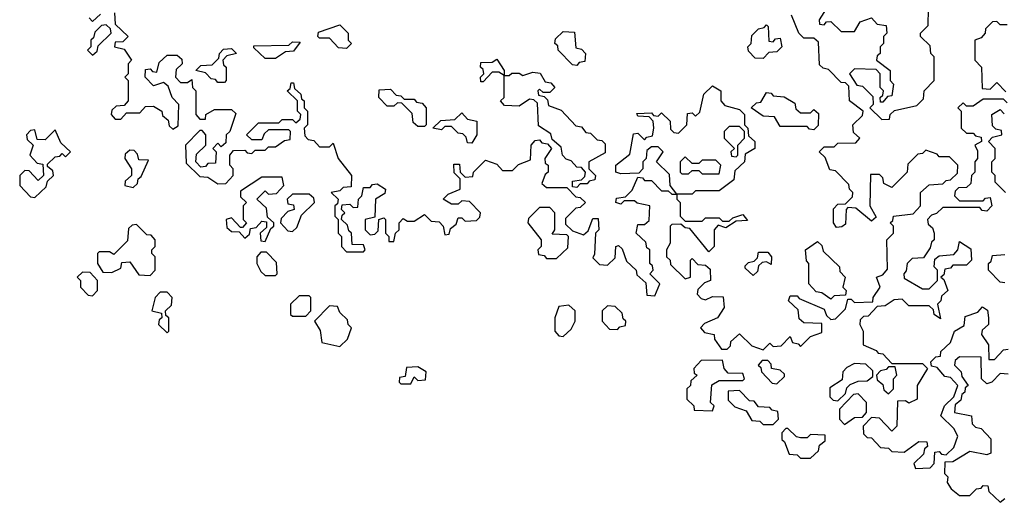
# Model space of a CAD drawing. Extents: x 2737311 to 2867920, y 875798 to 1012690.
# Tile 65 of 79: x 2798730 to 2801637, y 968280 to 969705. Entities that reach past the tile are written whole.
import ezdxf

# ---------------------------------------------------------------- set-up
doc = ezdxf.new("R2010")
doc.units = 0

msp = doc.modelspace()

# ---------------------------------------------------------------- linework, layer by layer
at = {"layer": '0CON20XD'}
for points in [[(2801118.3, 969748.3), (2801090, 969705), (2801091.7, 969691.7), (2801105, 969690), (2801111.7, 969698.3), (2801125, 969700), (2801155, 969670), (2801195, 969670), (2801211.7, 969698.3), (2801245, 969710), (2801261.7, 969691.7), (2801288.3, 969688.3), (2801290, 969665), (2801280, 969655), (2801280, 969635), (2801270, 969625), (2801270, 969605), (2801261.7, 969598.3), (2801260, 969585), (2801300, 969555), (2801300, 969525), (2801310, 969515), (2801305, 969480), (2801291.7, 969478.3), (2801278.3, 969461.7), (2801271.7, 969461.7), (2801270, 969475), (2801278.3, 969481.7), (2801280, 969495), (2801270, 969505), (2801270, 969545), (2801258.3, 969558.3), (2801195, 969560), (2801180, 969545), (2801201.7, 969511.7), (2801218.3, 969508.3), (2801248.3, 969478.3), (2801250, 969455), (2801240, 969445), (2801275, 969410), (2801298.3, 969411.7), (2801300, 969425), (2801313, 969437), (2801378.3, 969451.7), (2801398.3, 969471.7), (2801400, 969495), (2801430, 969525), (2801430, 969595), (2801420, 969605), (2801418.3, 969628.3), (2801390, 969655), (2801390, 969665), (2801411.7, 969688.3), (2801413, 969737)], [(2798935, 969710), (2798945, 969700), (2798968.3, 969721.7)], [(2799010, 969725), (2799011.7, 969691.7), (2799050, 969655), (2799035, 969640), (2799011.7, 969638.3), (2799010, 969625), (2799038.3, 969618.3), (2799060, 969585), (2799050, 969575), (2799050, 969545), (2799040, 969535), (2799050, 969525), (2799050, 969465), (2799038.3, 969451.7), (2799015, 969450), (2799001.7, 969438.3), (2799000, 969425), (2799011.7, 969411.7), (2799028.3, 969411.7), (2799045, 969430), (2799085, 969430), (2799101.7, 969448.3), (2799125, 969450), (2799150, 969435), (2799151.7, 969421.7), (2799168.3, 969408.3), (2799171.7, 969391.7), (2799181.7, 969381.7), (2799198.3, 969391.7), (2799200, 969455), (2799180, 969475), (2799168.3, 969508.3), (2799155, 969520), (2799125, 969510), (2799100, 969535), (2799101.7, 969558.3), (2799115, 969560), (2799121.7, 969551.7), (2799135, 969550), (2799141.7, 969578.3), (2799165, 969600), (2799195, 969600), (2799208.3, 969588.3), (2799210, 969575), (2799191.7, 969558.3), (2799190, 969535), (2799205, 969520), (2799225, 969520), (2799238.3, 969528.3), (2799240, 969505), (2799250, 969495), (2799250, 969425), (2799261.7, 969411.7), (2799278.3, 969411.7), (2799280, 969425), (2799305, 969440), (2799355, 969440), (2799368.3, 969428.3), (2799350, 969375), (2799340, 969365), (2799338.3, 969341.7), (2799325, 969330), (2799315, 969340), (2799300, 969325), (2799310, 969315), (2799308.3, 969281.7), (2799285, 969280), (2799278.3, 969271.7), (2799265, 969270), (2799250, 969285), (2799251.7, 969308.3), (2799280, 969335), (2799280, 969365), (2799268.3, 969378.3), (2799261.7, 969378.3), (2799220, 969335), (2799221.7, 969281.7), (2799261.7, 969241.7), (2799285, 969240), (2799315, 969220), (2799338.3, 969221.7), (2799360, 969245), (2799360, 969265), (2799350, 969275), (2799350, 969305), (2799361.7, 969318.3), (2799395, 969320), (2799401.7, 969311.7), (2799415, 969310), (2799425, 969320), (2799455, 969320), (2799465, 969330), (2799485, 969330), (2799511.7, 969348.3), (2799528.3, 969351.7), (2799530, 969375), (2799525, 969380), (2799465, 969380), (2799451.7, 969368.3), (2799445, 969350), (2799415, 969350), (2799400, 969365), (2799435, 969400), (2799495, 969400), (2799505, 969410), (2799535, 969410), (2799545, 969400), (2799558.3, 969411.7), (2799560, 969425), (2799550, 969435), (2799550, 969465), (2799520, 969495), (2799528.3, 969501.7), (2799531.7, 969518.3), (2799538.3, 969518.3), (2799541.7, 969501.7), (2799560, 969485), (2799561.7, 969471.7), (2799570, 969465), (2799570, 969445), (2799580, 969435), (2799580, 969395), (2799570, 969385), (2799571.7, 969361.7), (2799581.7, 969351.7), (2799598.3, 969348.3), (2799615, 969330), (2799645, 969330), (2799655, 969340), (2799670, 969295), (2799710, 969245), (2799708.3, 969211.7), (2799685, 969210), (2799675, 969200), (2799650, 969195), (2799670, 969175), (2799668.3, 969161.7), (2799660, 969155), (2799660, 969125), (2799670, 969115), (2799670, 969075), (2799680, 969065), (2799680, 969035), (2799695, 969020), (2799745, 969020), (2799750, 969025), (2799745, 969040), (2799711.7, 969041.7), (2799710, 969075), (2799701.7, 969081.7), (2799698.3, 969098.3), (2799680, 969115), (2799681.7, 969128.3), (2799690, 969135), (2799680, 969145), (2799681.7, 969158.3), (2799705, 969160), (2799715, 969150), (2799728.3, 969151.7), (2799730, 969175), (2799740, 969185), (2799745, 969210), (2799765, 969210), (2799771.7, 969218.3), (2799785, 969220), (2799810, 969205), (2799808.3, 969191.7), (2799780, 969175), (2799778.3, 969121.7), (2799750, 969115), (2799750, 969085), (2799765, 969070), (2799778.3, 969071.7), (2799788.3, 969081.7), (2799790, 969115), (2799805, 969120), (2799810, 969115), (2799810, 969075), (2799820, 969065), (2799820, 969050), (2799835, 969050), (2799840, 969075), (2799850, 969085), (2799850, 969105), (2799861.7, 969118.3), (2799875, 969110), (2799895, 969110), (2799925, 969130), (2799930, 969125), (2799945, 969110), (2799968.3, 969108.3), (2799980, 969095), (2799985, 969070), (2799998.3, 969071.7), (2800001.7, 969088.3), (2800018.3, 969101.7), (2800025, 969120), (2800035, 969120), (2800045, 969110), (2800078.3, 969111.7), (2800088.3, 969121.7), (2800090, 969135), (2800058.3, 969168.3), (2800035, 969170), (2800025, 969160), (2800005, 969160), (2799980, 969175), (2799995, 969190), (2800030, 969205), (2800030, 969235), (2800013, 969253), (2800011.7, 969278.3), (2800028.3, 969278.3), (2800030, 969255), (2800045, 969240), (2800068.3, 969241.7), (2800070, 969255), (2800105, 969290), (2800138.3, 969278.3), (2800155, 969260), (2800185, 969260), (2800203, 969277), (2800238.3, 969291.7), (2800240, 969335), (2800251.7, 969348.3), (2800265, 969350), (2800271.7, 969341.7), (2800288.3, 969338.3), (2800300, 969325), (2800280, 969295), (2800281.7, 969281.7), (2800290, 969275), (2800290, 969255), (2800281.7, 969248.3), (2800271.7, 969221.7), (2800285, 969210), (2800345, 969210), (2800371.7, 969181.7), (2800385, 969180), (2800400, 969165), (2800385, 969150), (2800371.7, 969148.3), (2800341.7, 969118.3), (2800341.7, 969101.7), (2800361.7, 969081.7), (2800395, 969070), (2800408.3, 969081.7), (2800421.7, 969118.3), (2800438.3, 969118.3), (2800440, 969085), (2800430, 969075), (2800427.5, 969012.5), (2800421.7, 969001.7), (2800441.7, 968981.7), (2800465, 968980), (2800488.3, 969001.7), (2800490, 969035), (2800498.3, 969038.3), (2800508.3, 969028.3), (2800521.7, 968991.7), (2800550, 968965), (2800551.7, 968951.7), (2800578.3, 968928.3), (2800581.7, 968891.7), (2800605, 968890), (2800620, 968925), (2800590, 968955), (2800600, 968965), (2800598.3, 968978.3), (2800590, 968985), (2800590, 969025), (2800581.7, 969031.7), (2800578.3, 969048.3), (2800550, 969075), (2800555, 969100), (2800575, 969100), (2800588.3, 969111.7), (2800590, 969155), (2800553, 969163), (2800545, 969170), (2800515, 969170), (2800505, 969160), (2800490, 969165), (2800491.7, 969178.3), (2800518.3, 969181.7), (2800538.3, 969201.7), (2800555, 969240), (2800568.3, 969238.3), (2800575, 969230), (2800595, 969230), (2800625, 969200), (2800645, 969200), (2800655, 969190), (2800670, 969190), (2800650, 969215), (2800648.3, 969248.3), (2800610, 969285), (2800630, 969315), (2800615, 969330), (2800595, 969330), (2800581.7, 969318.3), (2800580, 969295), (2800570, 969285), (2800570, 969265), (2800558.3, 969251.7), (2800505, 969250), (2800490, 969255), (2800490, 969275), (2800531.7, 969308.3), (2800541.7, 969368.3), (2800555, 969370), (2800575, 969350), (2800581.7, 969358.3), (2800598.3, 969361.7), (2800602.5, 969385)], [(2800925, 968730), (2800945, 968750), (2800955, 968740), (2800978.3, 968741.7), (2801005, 968770), (2801011.7, 968751.7), (2801028.3, 968748.3), (2801035, 968740), (2801065, 968770), (2801098.3, 968781.7), (2801098.3, 968808.3), (2801045, 968810), (2801031.7, 968821.7), (2801028.3, 968848.3), (2801000, 968875), (2801005, 968890), (2801025, 968890), (2801031.7, 968881.7), (2801105, 968850), (2801111.7, 968831.7), (2801125, 968820), (2801138.3, 968821.7), (2801168.3, 968851.7), (2801175, 968880), (2801185, 968880), (2801195, 968870), (2801248.3, 968871.7), (2801250, 968885), (2801270, 968915), (2801260, 968945), (2801278.3, 968951.7), (2801291.7, 968968.3), (2801290, 969055), (2801310, 969075), (2801310, 969095), (2801300, 969105), (2801308.3, 969111.7), (2801310, 969125), (2801368.3, 969131.7), (2801390, 969155), (2801390, 969195), (2801415, 969217.5), (2801455, 969220), (2801465, 969230), (2801478.3, 969231.7), (2801498.3, 969251.7), (2801500, 969275), (2801475, 969300), (2801445, 969300), (2801438.3, 969308.3), (2801405, 969320), (2801395, 969310), (2801381.7, 969308.3), (2801351.7, 969278.3), (2801350, 969255), (2801305, 969210), (2801281.7, 969221.7), (2801278.3, 969238.3), (2801268.3, 969248.3), (2801241.7, 969248.3), (2801240, 969155), (2801258.3, 969121.7), (2801245, 969110), (2801198.3, 969148.3), (2801175, 969150), (2801170, 969145), (2801168.3, 969101.7), (2801157, 969093), (2801141.7, 969091.7), (2801132.5, 969105), (2801133, 969147), (2801145, 969160), (2801168.3, 969161.7), (2801188.3, 969181.7), (2801190, 969195), (2801180, 969205), (2801178.3, 969218.3), (2801138.3, 969258.3), (2801121.7, 969261.7), (2801108.3, 969298.3), (2801090, 969315), (2801105, 969330), (2801135, 969330), (2801145, 969340), (2801198.3, 969341.7), (2801210, 969355), (2801191.7, 969371.7), (2801190, 969395), (2801218.3, 969421.7), (2801220, 969435), (2801180, 969465), (2801178.3, 969508.3), (2801168.3, 969518.3), (2801155, 969520), (2801118.3, 969558.3), (2801101.7, 969561.7), (2801091.7, 969571.7), (2801088.3, 969638.3), (2801075, 969650), (2801045, 969650), (2801030, 969665), (2801008.3, 969718.3)], [(2801645, 969690), (2801625, 969690), (2801615, 969700), (2801601.7, 969698.3), (2801581.7, 969678.3), (2801580, 969665), (2801568.3, 969651.7), (2801550, 969645), (2801550, 969585), (2801570, 969565), (2801571.7, 969501.7), (2801595, 969500), (2801615, 969520), (2801641.7, 969491.7)], [(2798945, 969600), (2798958.3, 969611.7), (2798961.7, 969628.3), (2799000, 969665), (2798998.3, 969678.3), (2798985, 969690), (2798971.7, 969688.3), (2798951.7, 969668.3), (2798948.3, 969651.7), (2798940, 969645), (2798940, 969625), (2798930, 969615), (2798945, 969600)], [(2799695, 969620), (2799671.7, 969621.7), (2799645, 969650), (2799615, 969650), (2799610, 969655), (2799611.7, 969668.3), (2799675, 969690), (2799700, 969665), (2799700, 969645), (2799710, 969635), (2799695, 969620)], [(2800375, 969570), (2800361.7, 969571.7), (2800320, 969615), (2800318.3, 969628.3), (2800310, 969635), (2800311.7, 969648.3), (2800335, 969670), (2800368.3, 969668.3), (2800371.7, 969621.7), (2800388.3, 969618.3), (2800400, 969605), (2800398.3, 969581.7), (2800381.7, 969578.3), (2800375, 969570)], [(2800925, 969590), (2800901.7, 969591.7), (2800881.7, 969611.7), (2800880, 969625), (2800890, 969635), (2800891.7, 969658.3), (2800911.7, 969678.3), (2800928.3, 969681.7), (2800935, 969690), (2800940, 969685), (2800941.7, 969641.7), (2800955, 969640), (2800961.7, 969648.3), (2800975, 969650), (2800980, 969625), (2800965, 969610), (2800941.7, 969608.3), (2800925, 969590)], [(2799335, 969520), (2799315, 969520), (2799308.3, 969528.3), (2799295, 969530), (2799278.3, 969548.3), (2799250, 969555), (2799265, 969570), (2799298.3, 969571.7), (2799318.3, 969591.7), (2799320, 969605), (2799331.7, 969618.3), (2799355, 969620), (2799370, 969605), (2799341.7, 969598.3), (2799330, 969585), (2799331.7, 969571.7), (2799340, 969565), (2799340, 969525), (2799335, 969520)], [(2799485, 969590), (2799455, 969590), (2799421.7, 969621.7), (2799421.7, 969628.3), (2799525, 969630), (2799535, 969640), (2799558.3, 969638.3), (2799538.3, 969611.7), (2799515, 969610), (2799485, 969590)], [(2800375, 969210), (2800361.7, 969211.7), (2800361.7, 969228.3), (2800388.3, 969231.7), (2800398.3, 969241.7), (2800400, 969255), (2800388.3, 969268.3), (2800375, 969270), (2800358.3, 969288.3), (2800343.6, 969293.6), (2800332.5, 969305), (2800328.3, 969328.3), (2800301.7, 969351.7), (2800298.3, 969368.3), (2800261.7, 969391.7), (2800258.3, 969458.3), (2800248.3, 969468.3), (2800235, 969470), (2800205, 969450), (2800161.7, 969451.7), (2800150, 969465), (2800160, 969475), (2800160, 969540), (2800145, 969550), (2800125, 969550), (2800098.3, 969521.7), (2800091.7, 969521.7), (2800090, 969535), (2800100, 969545), (2800098.3, 969558.3), (2800090, 969565), (2800091.7, 969578.3), (2800125, 969580), (2800138.3, 969588.3), (2800160, 969555), (2800160, 969540), (2800175, 969540), (2800182.5, 969547.5), (2800205, 969547.5), (2800215, 969540), (2800245, 969550), (2800267, 969547), (2800281.7, 969521.7), (2800298.3, 969518.3), (2800310, 969505), (2800295, 969490), (2800275, 969490), (2800265, 969500), (2800260, 969495), (2800261.7, 969481.7), (2800278.3, 969478.3), (2800288.3, 969468.3), (2800291.7, 969451.7), (2800328.3, 969438.3), (2800371.7, 969391.7), (2800388.3, 969388.3), (2800401.7, 969371.7), (2800415, 969370), (2800435, 969350), (2800448.3, 969348.3), (2800458.3, 969338.3), (2800458.3, 969311.7), (2800410, 969285), (2800410, 969265), (2800430, 969245), (2800428.3, 969231.7), (2800411.7, 969228.3), (2800405, 969220), (2800385, 969220), (2800375, 969210)], [(2799925, 969390), (2799905, 969390), (2799891.7, 969401.7), (2799888.3, 969428.3), (2799858.3, 969458.3), (2799845, 969460), (2799835, 969450), (2799815, 969450), (2799790, 969475), (2799791.7, 969498.3), (2799825, 969500), (2799841.7, 969481.7), (2799855, 969480), (2799865, 969470), (2799895, 969470), (2799901.7, 969461.7), (2799918.3, 969458.3), (2799930, 969445), (2799930, 969395), (2799925, 969390)], [(2800602.5, 969385), (2800600, 969405), (2800588.3, 969418.3), (2800555, 969420), (2800551.7, 969428.3), (2800595, 969430), (2800601.7, 969421.7), (2800615, 969420), (2800625, 969430), (2800650, 969405), (2800651.7, 969381.7), (2800661.7, 969371.7), (2800675, 969370), (2800700, 969395), (2800701.7, 969428.3), (2800715, 969430), (2800725, 969420), (2800738.3, 969431.7), (2800750, 969485), (2800775, 969510), (2800800, 969495), (2800800, 969465), (2800811.7, 969451.7), (2800855, 969440), (2800870, 969425), (2800870, 969395), (2800880, 969385), (2800881.7, 969361.7), (2800900, 969345), (2800900, 969325), (2800871.7, 969308.3), (2800870, 969285), (2800841.7, 969258.3), (2800838.3, 969231.7), (2800795, 969200), (2800725, 969200), (2800715, 969190), (2800670, 969190), (2800670, 969175), (2800680, 969165), (2800680, 969125), (2800695, 969110), (2800745, 969110), (2800755, 969120), (2800795, 969120), (2800805, 969110), (2800825, 969110), (2800835, 969120), (2800865, 969130), (2800878.3, 969111.7), (2800845, 969110), (2800815, 969090), (2800791.7, 969098.3), (2800780, 969085), (2800780, 969035), (2800765, 969020), (2800708.3, 969088.3), (2800695, 969090), (2800681.7, 969101.7), (2800655, 969100), (2800650, 969095), (2800650, 969045), (2800640, 969025), (2800640, 969005), (2800650, 968995), (2800651.7, 968981.7), (2800695, 968940), (2800710, 968945), (2800710, 968995), (2800715, 969000), (2800731.7, 968981.7), (2800755, 968980), (2800768.3, 968968.3), (2800770, 968935), (2800751.7, 968928.3), (2800731.7, 968908.3), (2800730, 968895), (2800741.7, 968881.7), (2800755, 968877.5), (2800775, 968887.5), (2800807, 968887), (2800810, 968855), (2800790, 968825), (2800751.7, 968808.3), (2800740, 968795), (2800751.7, 968781.7), (2800780, 968775), (2800781.7, 968761.7), (2800801.7, 968731.7), (2800818.3, 968731.7), (2800828.3, 968741.7), (2800830, 968755), (2800855, 968777.5), (2800891.7, 968741.7), (2800925, 968730)], [(2801075, 969380), (2801061.7, 969381.7), (2801055, 969390), (2800975, 969390), (2800958.3, 969418.3), (2800925, 969420), (2800890, 969445), (2800905, 969460), (2800918.3, 969461.7), (2800935, 969490), (2800948.3, 969488.3), (2800955, 969480), (2800987, 969477), (2801018.3, 969458.3), (2801021.7, 969441.7), (2801035, 969430), (2801065, 969430), (2801075, 969440), (2801088.3, 969428.3), (2801087, 969393), (2801075, 969380)], [(2801645, 969460), (2801635, 969470), (2801575, 969470), (2801545, 969450), (2801525, 969450), (2801515, 969460), (2801500, 969445), (2801510, 969435), (2801510, 969385), (2801525, 969370), (2801545, 969370), (2801551.7, 969361.7), (2801568.3, 969358.3), (2801570, 969345), (2801550, 969335), (2801557.5, 969317.5), (2801557.5, 969295), (2801550, 969285), (2801550, 969255), (2801540, 969245), (2801538.3, 969221.7), (2801525, 969210), (2801501.7, 969208.3), (2801491.7, 969198.3), (2801490, 969185), (2801505, 969170), (2801575, 969170), (2801581.7, 969178.3), (2801595, 969180), (2801600, 969155), (2801585, 969140), (2801571.7, 969141.7), (2801565, 969150), (2801455, 969150), (2801437, 969133), (2801421.7, 969128.3), (2801410, 969115), (2801411.7, 969101.7), (2801425, 969090), (2801430, 969075), (2801430, 969055), (2801421.7, 969048.3), (2801418.3, 969031.7), (2801398.3, 969001.7), (2801365, 969000), (2801350, 968985), (2801347, 968963), (2801340, 968955), (2801341.7, 968941.7), (2801395, 968910), (2801415, 968910), (2801440, 968935), (2801440, 968965), (2801430, 968975), (2801431.7, 968998.3), (2801445, 969007.5), (2801488.3, 969011.7), (2801500, 969025), (2801505, 969050), (2801538.3, 969028.3), (2801540, 968995), (2801525, 968980), (2801485, 968980), (2801478.3, 968971.7), (2801461.7, 968968.3), (2801458.3, 968951.7), (2801450, 968945), (2801458.3, 968938.3), (2801470, 968905), (2801451.7, 968888.3), (2801450, 968875), (2801440, 968865), (2801448.3, 968821.7), (2801430, 968835), (2801428.3, 968848.3), (2801415, 968860), (2801355, 968860), (2801335, 968880), (2801311.7, 968878.3), (2801285, 968860), (2801261.7, 968858.3), (2801235, 968830), (2801221.7, 968828.3), (2801211.7, 968818.3), (2801210, 968805), (2801220, 968785), (2801220, 968745), (2801258.3, 968728.3), (2801265, 968720), (2801278.3, 968718.3), (2801305, 968690), (2801395, 968690), (2801410, 968675), (2801380, 968625), (2801380, 968585), (2801355, 968572.5), (2801345, 968580), (2801321.7, 968578.3), (2801320, 968505), (2801305, 968490), (2801268.3, 968528.3), (2801245, 968530), (2801220, 968505), (2801221.7, 968481.7), (2801231.7, 968471.7), (2801245, 968470), (2801271.7, 968441.7), (2801295, 968440), (2801305, 968430), (2801341.7, 968428.3), (2801385, 968460), (2801408.3, 968458.3), (2801410, 968445), (2801401.7, 968438.3), (2801398.3, 968421.7), (2801370, 968395), (2801375, 968380), (2801418.3, 968381.7), (2801430, 968395), (2801431.7, 968428.3), (2801445, 968430), (2801451.7, 968421.7), (2801465, 968420), (2801488.3, 968441.7), (2801500, 968475), (2801488.3, 968498.3), (2801450, 968535), (2801460, 968565), (2801488.3, 968591.7), (2801500, 968625), (2801478.3, 968648.3), (2801461.7, 968651.7), (2801438.3, 968678.3), (2801421.7, 968681.7), (2801420, 968695), (2801435, 968710), (2801448.3, 968711.7), (2801450, 968725), (2801478.3, 968751.7), (2801490, 968785), (2801518.3, 968801.7), (2801521.7, 968828.3), (2801558.3, 968841.7), (2801573, 968857), (2801587, 968847), (2801590, 968825), (2801590, 968805), (2801571.7, 968788.3), (2801570, 968775), (2801590, 968745), (2801591.7, 968701.7), (2801608.3, 968701.7), (2801635, 968730), (2801648.3, 968731.7)], [(2801640, 969195), (2801610, 969225), (2801610, 969245), (2801600, 969255), (2801600, 969285), (2801610, 969295), (2801610, 969325), (2801590, 969345), (2801601.7, 969358.3), (2801630, 969365), (2801628.3, 969378.3), (2801611.7, 969381.7), (2801601.7, 969391.7), (2801600, 969425), (2801625, 969440), (2801637, 969427)], [(2800065, 969340), (2800051.7, 969341.7), (2800048.3, 969358.3), (2800038.3, 969368.3), (2800025, 969370), (2800005, 969390), (2799985, 969390), (2799975, 969380), (2799950, 969385), (2799973, 969407), (2800015, 969410), (2800035, 969430), (2800051.7, 969411.7), (2800080, 969405), (2800080, 969365), (2800065, 969340)], [(2798775, 969180), (2798808.3, 969211.7), (2798811.7, 969228.3), (2798830, 969245), (2798828.3, 969258.3), (2798811.7, 969271.7), (2798811.7, 969278.3), (2798835, 969300), (2798848.3, 969301.7), (2798855, 969310), (2798865, 969300), (2798880, 969315), (2798851.7, 969341.7), (2798835, 969380), (2798805, 969350), (2798781.7, 969351.7), (2798775, 969380), (2798761.7, 969378.3), (2798750, 969365), (2798751.7, 969351.7), (2798770, 969335), (2798760, 969305), (2798781.7, 969281.7), (2798798.3, 969278.3), (2798800, 969245), (2798785, 969230), (2798758.3, 969258.3), (2798745, 969260), (2798730, 969245), (2798730, 969215), (2798761.7, 969181.7), (2798775, 969180)], [(2800845, 969300), (2800850, 969305), (2800850, 969335), (2800870, 969355), (2800870, 969375), (2800855, 969390), (2800825, 969390), (2800810, 969375), (2800810, 969355), (2800840, 969325), (2800830, 969315), (2800831.7, 969301.7), (2800845, 969300)], [(2799065, 969210), (2799078.3, 969221.7), (2799080, 969235), (2799088.3, 969241.7), (2799110, 969290), (2799081.7, 969291.7), (2799078.3, 969308.3), (2799068.3, 969318.3), (2799055, 969320), (2799041.7, 969308.3), (2799040, 969295), (2799060, 969265), (2799060, 969245), (2799041.7, 969228.3), (2799040, 969215), (2799065, 969210)], [(2800795, 969250), (2800800, 969275), (2800785, 969290), (2800745, 969290), (2800735, 969280), (2800715, 969280), (2800695, 969300), (2800680, 969285), (2800680, 969255), (2800685, 969250), (2800705, 969250), (2800715, 969260), (2800735, 969260), (2800745, 969250), (2800795, 969250)], [(2799455, 969050), (2799471.7, 969088.3), (2799480, 969095), (2799480, 969105), (2799461.7, 969121.7), (2799458.3, 969148.3), (2799430, 969175), (2799455, 969200), (2799465, 969190), (2799488.3, 969191.7), (2799510, 969215), (2799505, 969240), (2799445, 969240), (2799381.7, 969198.3), (2799381.7, 969181.7), (2799400, 969165), (2799390, 969155), (2799390, 969115), (2799400, 969105), (2799388.3, 969091.7), (2799381.7, 969091.7), (2799355, 969120), (2799340, 969115), (2799341.7, 969091.7), (2799355, 969080), (2799378.3, 969078.3), (2799395, 969060), (2799408.3, 969071.7), (2799411.7, 969088.3), (2799428.3, 969091.7), (2799445, 969110), (2799458.3, 969108.3), (2799458.3, 969091.7), (2799440, 969075), (2799441.7, 969051.7), (2799455, 969050)], [(2799535, 969080), (2799548.3, 969091.7), (2799561.7, 969128.3), (2799600, 969165), (2799598.3, 969178.3), (2799585, 969190), (2799535, 969190), (2799520, 969175), (2799521.7, 969161.7), (2799538.3, 969158.3), (2799540, 969145), (2799521.7, 969138.3), (2799501.7, 969118.3), (2799500, 969105), (2799521.7, 969081.7), (2799535, 969080)], [(2800315, 969000), (2800348.3, 969031.7), (2800350, 969065), (2800345, 969070), (2800301.7, 969071.7), (2800310, 969085), (2800310, 969135), (2800295, 969150), (2800265, 969150), (2800231.7, 969118.3), (2800230, 969105), (2800270, 969055), (2800270, 969035), (2800260, 969025), (2800261.7, 969011.7), (2800278.3, 969008.3), (2800285, 969000), (2800315, 969000)], [(2799115, 968950), (2799130, 968965), (2799130, 969005), (2799120, 969015), (2799120, 969025), (2799130, 969035), (2799130, 969055), (2799118.3, 969068.3), (2799105, 969070), (2799075, 969100), (2799061.7, 969098.3), (2799051.7, 969088.3), (2799048.3, 969051.7), (2799008.3, 969011.7), (2798995, 969020), (2798965, 969020), (2798960, 969015), (2798960, 968985), (2798975, 968960), (2799001.7, 968958.3), (2799028.3, 968971.7), (2799031.7, 968988.3), (2799055, 968990), (2799081.7, 968951.7), (2799115, 968950)], [(2801125, 968880), (2801098.3, 968898.3), (2801081.7, 968901.7), (2801060, 968925), (2801060, 968985), (2801053, 968993), (2801050, 969025), (2801085, 969050), (2801098.3, 969038.3), (2801101.7, 969021.7), (2801150, 968975), (2801151.7, 968961.7), (2801167.5, 968945), (2801160, 968915), (2801170, 968905), (2801168.3, 968891.7), (2801135, 968890), (2801125, 968880)], [(2799485, 968950), (2799490, 968955), (2799488.3, 968988.3), (2799458.3, 969018.3), (2799441.7, 969018.3), (2799430, 969005), (2799430, 968985), (2799441.7, 968961.7), (2799455, 968950), (2799485, 968950)], [(2800895, 968950), (2800871.7, 968971.7), (2800871.7, 968978.3), (2800881.7, 968988.3), (2800898.3, 968991.7), (2800908.3, 969001.7), (2800911.7, 969018.3), (2800938.3, 969018.3), (2800950, 969005), (2800948.3, 968981.7), (2800935, 968990), (2800921.7, 968988.3), (2800911.7, 968978.3), (2800908.3, 968961.7), (2800895, 968950)], [(2801638.3, 968928.3), (2801625, 968930), (2801590, 968965), (2801590, 968985), (2801598.3, 968991.7), (2801601.7, 969008.3), (2801638.3, 969011.7)], [(2798945, 968890), (2798960, 968905), (2798960, 968935), (2798938.3, 968958.3), (2798915, 968960), (2798900, 968945), (2798910, 968935), (2798910, 968915), (2798931.7, 968891.7), (2798945, 968890)], [(2799165, 968780), (2799170, 968785), (2799170, 968825), (2799161.7, 968831.7), (2799160, 968845), (2799178.3, 968861.7), (2799180, 968885), (2799165, 968900), (2799145, 968900), (2799130, 968885), (2799120, 968845), (2799148.3, 968838.3), (2799150, 968825), (2799141.7, 968818.3), (2799140, 968805), (2799165, 968780)], [(2799575, 968830), (2799590, 968845), (2799590, 968885), (2799585, 968890), (2799555, 968890), (2799530, 968865), (2799530, 968835), (2799535, 968830), (2799575, 968830)], [(2799675, 968740), (2799698.3, 968761.7), (2799710, 968795), (2799700, 968805), (2799698.3, 968818.3), (2799675, 968840), (2799668.3, 968858.3), (2799645, 968860), (2799600, 968815), (2799617, 968787), (2799621.7, 968751.7), (2799675, 968740)], [(2800335, 968770), (2800358.3, 968791.7), (2800370, 968815), (2800370, 968845), (2800351.7, 968861.7), (2800321.7, 968858.3), (2800310, 968825), (2800310, 968785), (2800321.7, 968771.7), (2800335, 968770)], [(2800495, 968790), (2800501.7, 968798.3), (2800518.3, 968801.7), (2800520, 968815), (2800511.7, 968821.7), (2800508.3, 968838.3), (2800488.3, 968858.3), (2800465, 968860), (2800450, 968845), (2800450, 968815), (2800471.7, 968791.7), (2800495, 968790)], [(2800775, 968550), (2800780, 968565), (2800770, 968575), (2800773.6, 968626.4), (2800795, 968640), (2800865, 968640), (2800870, 968645), (2800865, 968660), (2800821.7, 968661.7), (2800810, 968675), (2800805, 968700), (2800741.7, 968698.3), (2800720, 968675), (2800721.7, 968661.7), (2800730, 968655), (2800711.7, 968638.3), (2800710, 968625), (2800700, 968615), (2800700, 968585), (2800720, 968565), (2800721.7, 968551.7), (2800775, 968550)], [(2800965, 968630), (2800988.3, 968651.7), (2800988.3, 968658.3), (2800975, 968670), (2800950, 968675), (2800948.3, 968688.3), (2800938.3, 968698.3), (2800921.7, 968698.3), (2800910, 968685), (2800918.3, 968678.3), (2800920, 968665), (2800951.7, 968631.7), (2800965, 968630)], [(2801145, 968580), (2801168.3, 968601.7), (2801171.7, 968618.3), (2801181.7, 968628.3), (2801205, 968637.5), (2801231.7, 968638.3), (2801248.3, 968651.7), (2801248.3, 968668.3), (2801228.3, 968688.3), (2801195, 968690), (2801171.7, 968678.3), (2801160, 968665), (2801158.3, 968641.7), (2801121.7, 968618.3), (2801121.7, 968591.7), (2801131.7, 968581.7), (2801145, 968580)], [(2801648.3, 968658.3), (2801625, 968660), (2801600, 968635), (2801585, 968630), (2801570, 968645), (2801568.3, 968708.3), (2801505, 968710), (2801491.7, 968698.3), (2801490, 968685), (2801510, 968665), (2801511.7, 968651.7), (2801530, 968625), (2801521.7, 968618.3), (2801520, 968605), (2801511.7, 968598.3), (2801508.3, 968581.7), (2801491.7, 968568.3), (2801490, 968545), (2801540, 968535), (2801541.7, 968511.7), (2801551.7, 968501.7), (2801568.3, 968498.3), (2801597, 968467), (2801597.5, 968425), (2801585, 968420), (2801535, 968430), (2801485, 968400), (2801461.7, 968398.3), (2801460, 968365), (2801470, 968355), (2801468.3, 968338.3), (2801480, 968320), (2801505, 968300), (2801535, 968300), (2801555, 968320), (2801568.3, 968321.7), (2801575, 968330), (2801588.3, 968328.3), (2801591.7, 968311.7), (2801625, 968280), (2801638.3, 968291.7)], [(2799885, 968630), (2799895, 968650), (2799905, 968640), (2799928.3, 968641.7), (2799930, 968665), (2799905, 968680), (2799871.7, 968678.3), (2799868.3, 968651.7), (2799851.7, 968648.3), (2799850, 968635), (2799855, 968630), (2799885, 968630)], [(2801295, 968600), (2801310, 968615), (2801310, 968645), (2801320, 968655), (2801315, 968680), (2801295, 968680), (2801288.3, 968671.7), (2801271.7, 968668.3), (2801260, 968655), (2801261.7, 968641.7), (2801278.3, 968628.3), (2801281.7, 968611.7), (2801295, 968600)], [(2800955, 968510), (2800970, 968525), (2800968.3, 968548.3), (2800951.7, 968551.7), (2800945, 968560), (2800911.7, 968561.7), (2800898.3, 968578.3), (2800885, 968580), (2800855, 968610), (2800821.7, 968608.3), (2800821.7, 968581.7), (2800841.7, 968561.7), (2800875, 968550), (2800891.7, 968521.7), (2800915, 968520), (2800925, 968510), (2800955, 968510)], [(2801165, 968510), (2801195, 968530), (2801218.3, 968531.7), (2801230, 968545), (2801230, 968575), (2801205, 968600), (2801191.7, 968598.3), (2801150, 968555), (2801150, 968525), (2801165, 968510)], [(2801065, 968410), (2801088.3, 968431.7), (2801091.7, 968448.3), (2801108.3, 968461.7), (2801108.3, 968478.3), (2801065, 968480), (2801055, 968470), (2801035, 968470), (2801023, 968473), (2800998.3, 968498.3), (2800991.7, 968498.3), (2800980, 968485), (2800980, 968465), (2800988.3, 968458.3), (2801001.7, 968421.7), (2801025, 968420), (2801035, 968410), (2801065, 968410)]]:
    msp.add_lwpolyline(points, dxfattribs=at)

doc.saveas('drawing.dxf')
